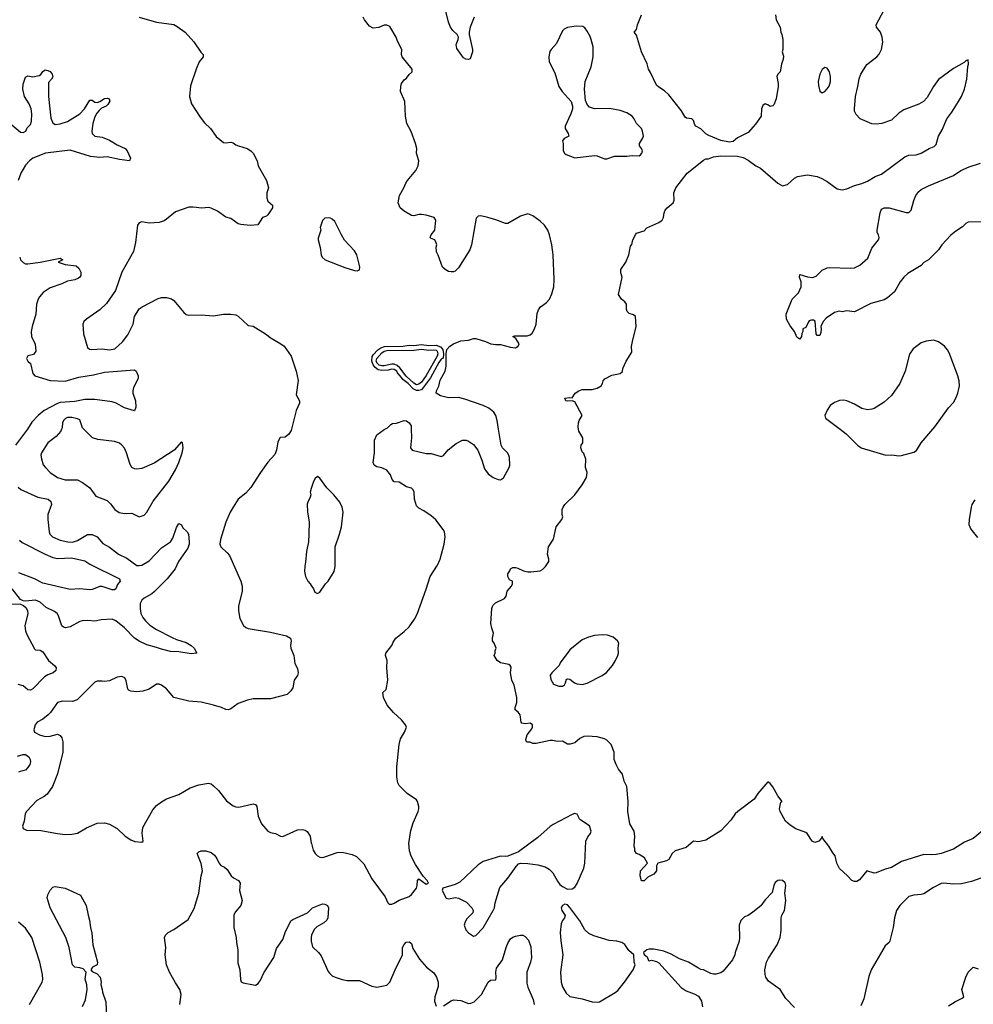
# Model space of a CAD drawing. Header units: inches. Extents: x 2220522 to 2384314, y 721474 to 893490.
# Tile 63 of 256: x 2267643 to 2275351, y 785350 to 793310. Entities that reach past the tile are written whole.
import ezdxf

# ---------------------------------------------------------------- set-up
doc = ezdxf.new("R2010")
doc.units = ezdxf.units.IN
doc.header["$MEASUREMENT"] = 0
for name, color, linetype in [('C2768', 7, 'Continuous'), ('C2769', 7, 'Continuous'), ('C2778', 7, 'Continuous'), ('C2779', 7, 'Continuous')]:
    doc.layers.add(name, color=color, linetype=linetype)

msp = doc.modelspace()

# ---------------------------------------------------------------- linework, layer by layer
at = {"layer": 'C2768', "color": 5}
for points, elevation in [([(2267705.3, 790000), (2267698.9, 789990), (2267610, 789869.5)], 240), ([(2269839.9, 790000), (2269837.3, 789990), (2269819.9, 789960.1), (2269790, 789934), (2269747.5, 789932.5), (2269730, 789898), (2269719.5, 789830), (2269706, 789794), (2269650, 789732.3), (2269589.2, 789650.8), (2269511.2, 789528.8), (2269470, 789481.6), (2269410, 789433.3), (2269368.9, 789370), (2269345.7, 789330), (2269310, 789249), (2269267.5, 789107.5), (2269262, 789070), (2269268.5, 789048.5), (2269320.7, 789000.7), (2269338.3, 788978.3), (2269430.4, 788770), (2269440.4, 788730), (2269440.4, 788690), (2269410.6, 788570), (2269410.6, 788530), (2269423.8, 788470), (2269451.9, 788411.9), (2269470, 788395.5), (2269490, 788387.2), (2269670, 788359.1), (2269801, 788330), (2269832.6, 788310), (2269838, 788290), (2269832.9, 788250), (2269835.2, 788230), (2269857.8, 788170), (2269866.4, 788106.4), (2269890, 788064.7), (2269894, 788030), (2269890, 788009.4), (2269860.4, 787970), (2269850.4, 787910), (2269835.8, 787884.2), (2269805.2, 787854.8), (2269670, 787820.7), (2269530, 787818.7), (2269484.7, 787810), (2269410, 787782), (2269350, 787739.5), (2269330, 787731.8), (2269310, 787733.6), (2269273.2, 787750), (2269210, 787769), (2269110, 787792.3), (2269010, 787799.7), (2268890, 787829.5), (2268830, 787899.6), (2268790, 787929.6), (2268770, 787937.6), (2268750, 787937.6), (2268690, 787898.4), (2268639.2, 787880.8), (2268590, 787877.6), (2268541.6, 787881.6), (2268527.2, 787887.2), (2268517.5, 787897.5), (2268504.5, 787964.5), (2268493.2, 787990), (2268470, 788001.2), (2268430, 787994.5), (2268370, 787965.2), (2268330, 787959), (2268310, 787964), (2268270, 787964), (2268250, 787954), (2268107.8, 787812.2), (2268070, 787798.7), (2267990, 787800.5), (2267950, 787789.5), (2267893.1, 787710), (2267873.1, 787690), (2267830, 787656.4), (2267785.5, 787630), (2267767.7, 787610), (2267758, 787570), (2267764, 787550), (2267802, 787530), (2267850, 787515.8), (2267890, 787518.2), (2267950, 787533.1), (2267970, 787523.1), (2267983.4, 787503.4), (2267991.2, 787471.2), (2267992.7, 787390), (2267950, 787214), (2267907.7, 787112.3), (2267866, 787050), (2267842, 787030), (2267782, 786998), (2267698.8, 786910), (2267687.3, 786890), (2267678.8, 786830), (2267666, 786790), (2267671.1, 786771.1), (2267696.9, 786756.9), (2267815.2, 786755.2), (2267950, 786730.6), (2268010, 786724), (2268064.5, 786724.5), (2268110, 786733.4), (2268184.2, 786775.8), (2268270, 786813.4), (2268330, 786816.3), (2268370, 786805.5), (2268430, 786770.5), (2268494.8, 786710), (2268540.9, 786680.9), (2268573.6, 786666.4), (2268630, 786661), (2268642, 786670), (2268633, 786733), (2268639.5, 786780.5), (2268718.4, 786921.6), (2268750, 786957.1), (2268790, 786988.2), (2268830, 787010.4), (2268930, 787046.4), (2269020.7, 787099.3), (2269090, 787123.7), (2269170, 787138.7), (2269190, 787134), (2269210, 787117.1), (2269250, 787078), (2269314.4, 786994.4), (2269370, 786954.9), (2269390, 786946.4), (2269415.3, 786944.7), (2269530, 786970.6), (2269550, 786964.7), (2269558.8, 786950), (2269570.4, 786870), (2269597.1, 786810), (2269650, 786750.5), (2269670, 786738), (2269710, 786730.7), (2269750, 786710.5), (2269770, 786708.2), (2269890, 786762), (2269930, 786764), (2269950, 786758.8), (2269967.9, 786747.9), (2269990.4, 786710), (2270000, 786653)], 260), ([(2267982.2, 790000), (2267976.8, 789983.2), (2267938.8, 789941.2), (2267871.8, 789890), (2267819, 789810), (2267815.2, 789790), (2267819.6, 789759.6), (2267832.8, 789712.8), (2267850.7, 789690), (2267890.3, 789650.3), (2267949.2, 789609.2), (2268011.2, 789591.2), (2268109.2, 789589.2), (2268150.5, 789570), (2268210, 789525.5), (2268259.5, 789459.5), (2268350, 789422), (2268377.5, 789397.5), (2268412.7, 789350), (2268446.1, 789326.1), (2268490, 789317.1), (2268550, 789320.7), (2268610, 789291.3), (2268650, 789304.7), (2268671.7, 789328.3), (2268723, 789417), (2268850, 789580.5), (2268903.6, 789670), (2268930, 789731), (2268956.3, 789810), (2268965.2, 789850), (2268958, 789890), (2268950, 789898), (2268890.8, 789830), (2268730, 789725.6), (2268630, 789683), (2268590, 789675.6), (2268570, 789678.4), (2268549.7, 789689.7), (2268535.1, 789715.1), (2268506.9, 789810), (2268490, 789846.6), (2268470, 789871.8), (2268450, 789887.3), (2268410, 789901.6), (2268275.8, 789915.8), (2268232.7, 789930), (2268161.2, 790000)], 260), ([(2267630, 789530.4), (2267652.3, 789512.3), (2267790, 789451.6), (2267873.4, 789433.4), (2267895.6, 789415.6), (2267899.1, 789390), (2267870.3, 789310), (2267870.3, 789270), (2267881.3, 789170), (2267887.9, 789150), (2267907.2, 789130), (2267970, 789103.8), (2268031, 789090), (2268070, 789087.3), (2268110, 789100.2), (2268190, 789147.3), (2268230, 789148), (2268268.5, 789128.5), (2268315.5, 789075.5), (2268370, 789045.8), (2268442.3, 788990), (2268510, 788956.5), (2268590, 788898.8), (2268610, 788896.5), (2268630, 788901.8), (2268690, 788936.8), (2268790, 789040.1), (2268862, 789090), (2268882.2, 789117.8), (2268910, 789206), (2268930, 789238), (2268950, 789226.8), (2268962.6, 789202.6), (2268997.1, 789170), (2269008.2, 789150), (2269013.4, 789090), (2269011.8, 789070), (2269001, 789039), (2268927.4, 788930), (2268900.2, 788870), (2268834.2, 788790), (2268730, 788684.6), (2268710, 788668.2), (2268650, 788634.5), (2268630, 788617.2), (2268617.4, 788590), (2268615.8, 788550), (2268623.2, 788510), (2268638.5, 788478.5), (2268659, 788450), (2268696.3, 788416.3), (2268750, 788381.7), (2268875.9, 788315.9), (2268910, 788300.2), (2268990, 788274), (2269030, 788252), (2269053.7, 788230), (2269076, 788190), (2269030, 788182.9), (2268930, 788201), (2268863.3, 788203.3), (2268790, 788220.4), (2268750, 788236), (2268670, 788257.6), (2268610, 788285.3), (2268571.1, 788310), (2268490, 788392.9), (2268420.5, 788450), (2268390, 788463.1), (2268300.7, 788459.3), (2268250, 788448.4), (2268192.9, 788452.9), (2268149.3, 788450.7), (2268130, 788444.7), (2268050, 788401.3), (2268014.2, 788394.2), (2267998, 788398), (2267985.1, 788410), (2267958, 788490), (2267945.1, 788510), (2267925.3, 788525.3), (2267857.1, 788557.1), (2267810, 788602.7), (2267770, 788616.4), (2267690, 788609), (2267670, 788612.7), (2267650, 788624), (2267582.9, 788710)], 240), ([(2270000, 789519.5), (2269991.3, 789490), (2269996, 789470), (2269991, 789450), (2269971, 789410), (2269967.5, 789392.5), (2269970.7, 789330), (2269982, 789250), (2269980.5, 789150), (2269976.3, 789090), (2269960.7, 789010), (2269954.4, 788925.6), (2269947.1, 788892.9), (2269946, 788850), (2269952, 788808), (2269971.3, 788770), (2269991.3, 788750), (2270000, 788737)], 280), ([(2267641.8, 789101.8), (2267662.5, 789082.5), (2267849.1, 788989.1), (2267910, 788963.2), (2267950, 788955.1), (2268060.8, 788960.8), (2268170, 788934.4), (2268210, 788909), (2268450, 788790.4), (2268456.3, 788770), (2268435.1, 788744.9), (2268419.3, 788710), (2268410, 788702.4), (2268390, 788701.7), (2268310, 788728.7), (2268290, 788728.9), (2268230, 788704.1), (2268210, 788700.2), (2268130, 788708.6), (2268050, 788703.5), (2267830, 788755.3), (2267763.1, 788790), (2267637.6, 788837.6)], 220), ([(2267570, 788587.9), (2267650, 788584), (2267673.7, 788573.7), (2267694.7, 788554.7), (2267706.7, 788530), (2267710.3, 788510), (2267686, 788410), (2267691.3, 788370), (2267701.3, 788341.3), (2267763.4, 788223.4), (2267770, 788216.5), (2267810, 788214.3), (2267830, 788199.5), (2267876.5, 788130), (2267927.1, 788087.1), (2267937.1, 788070), (2267934.9, 788050), (2267914, 788030), (2267870, 788013.3), (2267843, 787997), (2267750, 787900.5), (2267730, 787891.1), (2267710, 787892.6), (2267670, 787924.7), (2267630, 787934.7)], 240), ([(2267624.2, 787355.8), (2267670, 787369.2), (2267690, 787368.9), (2267718.4, 787350), (2267728.7, 787330), (2267731.3, 787310), (2267725.2, 787290), (2267710, 787264), (2267690, 787243.5), (2267646.9, 787233.1), (2267634.2, 787225.8)], 240), ([(2268938.1, 785350), (2268949, 785430), (2268937.4, 785470), (2268902.8, 785522.8), (2268855.1, 785610), (2268831.1, 785670), (2268818, 785750), (2268823.5, 785810), (2268814.5, 785890), (2268822, 785910), (2268842.7, 785930), (2268890, 785954.9), (2269003.7, 786036.3), (2269054, 786126), (2269091, 786249), (2269109.7, 786390), (2269119.6, 786430), (2269109.6, 786489.6), (2269078, 786570), (2269090, 786582), (2269108.9, 786591.1), (2269148.9, 786591.1), (2269190, 786577.3), (2269216.7, 786556.7), (2269237.3, 786530), (2269253.7, 786493.7), (2269270, 786471.3), (2269299.1, 786459.1), (2269321.4, 786441.4), (2269353.4, 786390), (2269371.9, 786371.9), (2269411, 786350), (2269426, 786330), (2269419.5, 786270), (2269442.4, 786190), (2269430.4, 786150), (2269385.4, 786094.6), (2269374.4, 786070), (2269373.4, 785970), (2269391.7, 785890), (2269394.3, 785850), (2269406.5, 785790), (2269406.5, 785686.5), (2269423, 785630), (2269427, 785550), (2269432.8, 785532.8), (2269450, 785523), (2269533.6, 785506.4), (2269550, 785506), (2269570, 785518.8), (2269590, 785546), (2269616.6, 785603.4), (2269697.6, 785730), (2269718.1, 785801.9), (2269770, 785875.3), (2269789.9, 785930.1), (2269835.6, 786024.4), (2269850, 786034.9), (2269969.3, 786090), (2270000, 786120.7)], 240), ([(2268150, 785332), (2268174.5, 785385.5), (2268189.6, 785470), (2268187.2, 785507.2), (2268172.9, 785552.9), (2268179.3, 785610), (2268156.2, 785636.2), (2268130, 785646), (2268090, 785651.3), (2268071.3, 785670), (2268042.3, 785810), (2268015.4, 785890), (2267888.7, 786130), (2267865.6, 786210), (2267870, 786236.3), (2267890, 786272.4), (2267910, 786296.4), (2267930, 786303.7), (2268010, 786290.3), (2268133.7, 786233.7), (2268181.1, 786150), (2268196.5, 786070), (2268208.8, 786030), (2268214.3, 785970), (2268226.4, 785926.4), (2268233.8, 785830), (2268273.1, 785690), (2268270, 785669.2), (2268231.3, 785650), (2268217.3, 785630), (2268230, 785614.8), (2268270, 785595.5), (2268293, 785570), (2268300.7, 785530), (2268298.8, 785510), (2268311, 785470), (2268311.6, 785448.4), (2268340.7, 785370), (2268344.9, 785250)], 240), ([(2267722.4, 785350), (2267824.5, 785530), (2267829.5, 785550), (2267827, 785590), (2267804.7, 785690), (2267742.6, 785890), (2267690, 785965.1), (2267634, 786014)], 260), ([(2270000, 785891.6), (2269998, 785870), (2270000, 785861)], 240)]:
    msp.add_lwpolyline(points, dxfattribs=dict(at, elevation=elevation))
at = {"layer": 'C2769', "color": 5}
for points, elevation in [([(2268610, 793330.7), (2268750, 793290.7), (2268890, 793270.6), (2268916.7, 793256.7), (2268981, 793210), (2269050, 793131), (2269107.1, 793047.1), (2269126.8, 793030), (2269126.8, 793010), (2269093.4, 792970), (2269068.8, 792911.2), (2269023.4, 792776.6), (2269016.4, 792690), (2269030.6, 792630), (2269101.1, 792521.1), (2269136.8, 792476.8), (2269184.7, 792430), (2269230, 792366), (2269290, 792318.8), (2269310, 792316), (2269350, 792321), (2269370, 792314.8), (2269390, 792298.8), (2269410.5, 792290.5), (2269481, 792270), (2269510.4, 792250.4), (2269530, 792230.8), (2269562, 792170), (2269570.7, 792130), (2269639.1, 792010), (2269654, 791950), (2269641.6, 791910), (2269639.5, 791870), (2269650, 791842.8), (2269686, 791810), (2269686.8, 791790), (2269647.7, 791732.3), (2269637.3, 791722.7), (2269606.8, 791710), (2269567.5, 791652.5), (2269507.3, 791647.3), (2269430, 791655.1), (2269410, 791660.9), (2269350, 791702), (2269310, 791712.7), (2269242.2, 791762.2), (2269190, 791787.8), (2269168.4, 791791.6), (2269114.4, 791785.6), (2269046.3, 791793.7), (2269010, 791793.7), (2268903.7, 791756.3), (2268830, 791696.9), (2268810, 791684.2), (2268770, 791669.6), (2268690, 791666.6), (2268630, 791676), (2268610, 791668.7), (2268596, 791650), (2268579.3, 791510), (2268564.1, 791435.9), (2268469.5, 791270.5), (2268418.4, 791121.6), (2268344.3, 791015.7), (2268290, 790963.6), (2268183, 790890), (2268163, 790870), (2268153, 790850), (2268160.3, 790770), (2268190, 790660.7), (2268206.4, 790646.4), (2268223.4, 790643.4), (2268310, 790649.2), (2268370, 790641.8), (2268411.4, 790648.6), (2268475.1, 790704.9), (2268517.5, 790762.5), (2268560.5, 790850), (2268570, 790911), (2268610, 790973), (2268634, 790990), (2268763.3, 791056.7), (2268790, 791065.5), (2268830, 791065.5), (2268870, 791053.4), (2268890, 791040.7), (2268970, 790942), (2268990, 790928), (2269010, 790921.6), (2269110, 790924.9), (2269210, 790914.9), (2269290, 790928.4), (2269350, 790930.4), (2269390, 790923.8), (2269410, 790914.4), (2269490, 790838.8), (2269530, 790834), (2269630.8, 790770), (2269674.7, 790734.7), (2269754.8, 790690), (2269780.7, 790670), (2269838, 790590), (2269879.1, 790470), (2269893.7, 790393.7), (2269876.9, 790276.9), (2269904.7, 790230), (2269906, 790210), (2269878.8, 790150), (2269839.9, 790000)], 260), ([(2267544.6, 792490), (2267650, 792401.6), (2267670, 792397.2), (2267691.7, 792410), (2267704.5, 792435.5), (2267730, 792462), (2267738.9, 792490), (2267742.3, 792550), (2267735, 792590), (2267721, 792630), (2267683.4, 792690), (2267669.1, 792750), (2267671.1, 792790), (2267690, 792846), (2267710, 792856), (2267750, 792848), (2267801.2, 792858.8), (2267813.2, 792866.8), (2267829.6, 792890.4), (2267850, 792904), (2267870, 792900.7), (2267890, 792890.6), (2267905.5, 792870), (2267910, 792848.7), (2267900.7, 792830), (2267877.3, 792802.7), (2267876.5, 792690), (2267894.3, 792514.3), (2267910, 792475.5), (2267930, 792462), (2267970, 792468), (2268030, 792488.3), (2268129.7, 792550), (2268168, 792590), (2268210, 792661), (2268230, 792658.8), (2268250, 792644.9), (2268270, 792640.5), (2268291.5, 792648.5), (2268330, 792674.4), (2268350, 792676.4), (2268366, 792670), (2268370.9, 792650.9), (2268356.5, 792623.5), (2268341, 792610), (2268305.5, 792594.5), (2268284.4, 792575.6), (2268265.7, 792554.3), (2268250, 792524), (2268233.4, 792470), (2268226.4, 792410), (2268228.4, 792390), (2268250, 792368.5), (2268310, 792360.4), (2268370, 792336.5), (2268430, 792298.3), (2268495.5, 792270), (2268512.2, 792250), (2268539.1, 792190), (2268531, 792170), (2268450, 792178.9), (2268350, 792202.2), (2268290, 792195.4), (2268215.6, 792204.4), (2268050, 792254.8), (2267850.8, 792230), (2267750, 792189.7), (2267721.5, 792170), (2267690, 792135.4), (2267651.2, 792070), (2267630.2, 792010)], 240), ([(2267643.2, 791390), (2267650.2, 791370), (2267670, 791346.3), (2267690, 791337.8), (2267710, 791337.3), (2267810, 791349.2), (2267970, 791382), (2267991.3, 791370), (2267954, 791350), (2268010.6, 791330.6), (2268100, 791320), (2268121.8, 791301.8), (2268137.4, 791270), (2268137.2, 791242.8), (2268130.5, 791230), (2268118.9, 791221.1), (2268090, 791208), (2268030, 791197.7), (2267985.1, 791174.9), (2267890, 791143.1), (2267833.8, 791106.2), (2267803.1, 791070), (2267793.7, 791050), (2267780.4, 791010), (2267773.8, 790930), (2267742.7, 790830), (2267736.5, 790790), (2267739, 790750), (2267768.4, 790688.4), (2267773.1, 790630), (2267755.5, 790604.5), (2267710, 790592.8), (2267699.5, 790570), (2267710, 790550.6), (2267730.3, 790530.3), (2267750.4, 790450), (2267764.4, 790430), (2267890, 790394.2), (2268010, 790387.7), (2268120.9, 790419.1), (2268241.1, 790438.9), (2268330, 790460.2), (2268570, 790480.7), (2268586, 790470), (2268600.7, 790430), (2268600.5, 790410), (2268562.3, 790337.7), (2268556.4, 790310), (2268557.6, 790290), (2268578.7, 790230), (2268581.6, 790178.4), (2268570, 790149.2), (2268490, 790171.6), (2268423.7, 790210), (2268390, 790221.7), (2268250, 790238.5), (2268170, 790238.5), (2268090, 790222.5), (2267970, 790214.4), (2267950, 790208), (2267840.3, 790150), (2267791.3, 790110), (2267742.2, 790057.8), (2267705.3, 790000)], 240), ([(2268161.2, 790000), (2268150.9, 790010), (2268130, 790074.4), (2268110, 790084.7), (2268065.3, 790094.7), (2268030, 790094.3), (2268013.4, 790086.6), (2267997.4, 790070), (2267989.3, 790050.7), (2267985.4, 790010), (2267982.2, 790000)], 260)]:
    msp.add_lwpolyline(points, dxfattribs=dict(at, elevation=elevation))
at = {"layer": 'C2778', "color": 5}
for points, elevation in [([(2270000, 786653), (2270000.5, 786650), (2270016.1, 786596.1), (2270030.7, 786570), (2270050.8, 786550), (2270070, 786539.3), (2270090, 786537.6), (2270110, 786542.6), (2270210, 786577.8), (2270250, 786580.7), (2270330, 786562.4), (2270366.1, 786546.1), (2270425.4, 786485.4), (2270490, 786364.9), (2270598, 786218), (2270618, 786170), (2270630, 786160.4), (2270650, 786159.5), (2270670, 786168.8), (2270710, 786192), (2270790, 786223), (2270810, 786237.3), (2270849.3, 786290), (2270856, 786310), (2270859, 786350), (2270870, 786364.7), (2270930, 786322.8), (2270948, 786330), (2270937.2, 786350), (2270905.1, 786385.1), (2270841.7, 786481.7), (2270807.4, 786547.4), (2270793.5, 786590), (2270788.3, 786650), (2270804.8, 786755.2), (2270822.7, 786817.3), (2270862.7, 786910), (2270869.2, 786930), (2270869.2, 786950), (2270859.3, 786990), (2270850, 787004), (2270774.2, 787054.2), (2270710, 787119), (2270700.1, 787140.1), (2270692.3, 787190), (2270692.7, 787270), (2270709.5, 787450.5), (2270722.5, 787497.5), (2270754, 787550), (2270768.7, 787590), (2270762, 787610), (2270729.2, 787650), (2270665.2, 787710), (2270613.2, 787770), (2270582.9, 787830), (2270579, 787870), (2270605.2, 787894.8), (2270618.7, 787970), (2270611.5, 788071.5), (2270613.6, 788130), (2270599.6, 788170), (2270602, 788190), (2270652.3, 788250), (2270662.5, 788277.5), (2270682.7, 788310), (2270750, 788363), (2270790, 788402), (2270835.2, 788464.8), (2270856.6, 788503.4), (2270930, 788706), (2270961.3, 788810), (2271020, 788900), (2271041.7, 788950), (2271074.7, 789070), (2271082.4, 789130), (2271076.3, 789170), (2271066, 789190), (2271007.1, 789267.1), (2270970, 789299.5), (2270910, 789340.9), (2270870, 789361.2), (2270850, 789379), (2270834.8, 789434.7), (2270831.9, 789490), (2270824.7, 789510), (2270810, 789522.6), (2270770, 789532.8), (2270710, 789571.5), (2270670, 789575.3), (2270652.9, 789592.9), (2270639.3, 789630), (2270609.7, 789669.7), (2270570, 789687.6), (2270530, 789696), (2270509, 789710), (2270501.2, 789730), (2270511.5, 789808.5), (2270511.6, 789910), (2270530, 789953.4), (2270590, 789997.3), (2270595.3, 790000)], 260), ([(2270808.4, 790000), (2270810.7, 789930), (2270801.6, 789850), (2270814.8, 789830), (2270930, 789804.4), (2270970, 789803.8), (2271050, 789779.5), (2271070, 789788.4), (2271106.6, 789833.4), (2271170, 789883.6), (2271221.2, 789910), (2271251, 789910), (2271270, 789903.7), (2271310, 789876), (2271346.9, 789830), (2271379.6, 789750), (2271400.6, 789680.6), (2271430, 789639.5), (2271470, 789610.4), (2271510, 789593), (2271530, 789590.7), (2271554.5, 789605.5), (2271600.5, 789690), (2271606, 789710), (2271602.9, 789770), (2271597.6, 789790), (2271585.1, 789810), (2271546.6, 789850), (2271534.5, 789870), (2271514.4, 790000)], 260), ([(2275426, 786754), (2275350.6, 786690), (2275278.9, 786661.1), (2275190, 786605.6), (2275091.3, 786570), (2275050, 786560.5), (2275010, 786558), (2274950, 786562), (2274770, 786504.5), (2274690, 786457.2), (2274638, 786442), (2274567.1, 786412.9), (2274549.2, 786409.2), (2274490, 786428), (2274430, 786355.3), (2274410, 786344), (2274390, 786344), (2274368, 786350), (2274335.3, 786390), (2274269.5, 786449.5), (2274249, 786490), (2274235.1, 786550), (2274215.3, 786575.3), (2274184.5, 786630), (2274135.3, 786690), (2274130, 786706), (2274122, 786690), (2274102, 786670), (2274070, 786659), (2274049, 786670), (2274008.7, 786730), (2273998.6, 786738.6), (2273915.3, 786770), (2273870, 786797.2), (2273833.2, 786830), (2273790, 786909), (2273785.1, 786930), (2273796.4, 786983.6), (2273806, 786990), (2273770, 787035.3), (2273730, 787109.2), (2273710, 787135.3), (2273690, 787148), (2273610, 787054), (2273581, 787010), (2273446.8, 786910), (2273426.8, 786890), (2273390, 786839), (2273310, 786754), (2273190, 786678), (2273130, 786662.7), (2273090, 786668.7), (2273030, 786619.3), (2272942, 786590), (2272918, 786570), (2272890, 786522), (2272870.6, 786509.4), (2272802, 786490), (2272791.3, 786470), (2272791.3, 786430), (2272770, 786402), (2272720.7, 786379.3), (2272690, 786348.7), (2272670, 786348), (2272659, 786390), (2272662, 786430), (2272717.2, 786490), (2272693.3, 786533.3), (2272650, 786561.2), (2272629.4, 786569.4), (2272615.3, 786590), (2272615.3, 786610), (2272609.2, 786629.2), (2272615.1, 786710), (2272609.5, 786749.5), (2272576, 786810), (2272558, 786910), (2272562.4, 786990), (2272551.3, 787111.3), (2272530, 787155.3), (2272515.1, 787210), (2272482.7, 787250), (2272463.7, 787290), (2272449.4, 787330), (2272449.4, 787390), (2272425.2, 787450), (2272390, 787485.2), (2272370, 787497), (2272310, 787512), (2272230, 787519.3), (2272203.4, 787516.6), (2272170, 787499), (2272130, 787464), (2272093.6, 787453.6), (2272070, 787454), (2272030, 787478), (2271990, 787475.3), (2271950, 787484), (2271930, 787484), (2271818, 787458), (2271790, 787458), (2271770, 787468.7), (2271746, 787470), (2271738, 787478), (2271735.3, 787490), (2271744, 787530), (2271783.1, 787576.9), (2271788.7, 787590), (2271788.7, 787610), (2271770, 787624), (2271730, 787619), (2271702.7, 787622.7), (2271695.3, 787630), (2271689, 787690), (2271672, 787712), (2271649, 787730), (2271649, 787750), (2271661.2, 787790), (2271661.2, 787830), (2271639, 787930), (2271621.2, 787970), (2271609.3, 788029.3), (2271614.6, 788074.6), (2271608, 788090), (2271597.2, 788097.2), (2271529, 788110), (2271502, 788130), (2271478, 788170), (2271486, 788190), (2271486, 788210), (2271495.3, 788230), (2271478, 788270), (2271464, 788290), (2271464, 788310), (2271473.2, 788350), (2271459.3, 788390), (2271452.3, 788430), (2271458.4, 788550), (2271466.9, 788573.1), (2271490, 788596.3), (2271562, 788630), (2271575.3, 788650), (2271584, 788690), (2271618, 788730), (2271626, 788750), (2271626, 788770), (2271603.1, 788783.1), (2271589, 788810), (2271589, 788830), (2271605.2, 788854.8), (2271609.2, 788870), (2271630, 788881), (2271650, 788881), (2271670, 788877.3), (2271714.6, 788854.6), (2271750, 788846.4), (2271773.4, 788846.6), (2271850, 788854), (2271870, 788866.8), (2271892.7, 788890), (2271919, 788930), (2271919, 788950), (2271909.2, 788990), (2271917.2, 789050), (2271959, 789110), (2271979, 789210), (2272024, 789270), (2272034, 789290), (2272029, 789310), (2272029.2, 789349.2), (2272037.2, 789370), (2272049.5, 789390.5), (2272129, 789470), (2272189, 789550), (2272224, 789610), (2272228.9, 789648.9), (2272215.3, 789690), (2272218, 789758), (2272203.1, 789803.1), (2272190, 789818), (2272179, 789850), (2272182, 789870), (2272194, 789890), (2272194, 789930), (2272163.2, 789983.2), (2272160.7, 790000)], 240), ([(2274273.7, 790000), (2274322.6, 789962.6), (2274415.5, 789870), (2274444, 789850), (2274644.7, 789790), (2274691.9, 789791.9), (2274750, 789784.9), (2274770, 789788.4), (2274870, 789813), (2274892.2, 789827.8), (2274931, 789889), (2275024.1, 790000)], 240), ([(2270000, 788737), (2270018, 788710), (2270030, 788682), (2270050, 788672), (2270070, 788682), (2270115.3, 788750), (2270135.3, 788770), (2270184, 788850), (2270192, 788890), (2270192.8, 789050), (2270228, 789150), (2270243, 789210), (2270258, 789330), (2270249.2, 789370), (2270230, 789408.7), (2270181.2, 789470), (2270124.7, 789524.7), (2270070, 789604), (2270050, 789617.2), (2270030, 789599), (2270014.8, 789570), (2270000, 789519.5)], 280), ([(2275363, 789430), (2275340.5, 789390), (2275334.9, 789370), (2275316.3, 789270), (2275315.5, 789230), (2275330, 789191), (2275384.4, 789124.4)], 240), ([(2275450, 786384.5), (2275336.9, 786343.1), (2275254.8, 786325.2), (2275190, 786320.4), (2275110, 786329.7), (2275090, 786326.3), (2275030, 786295.6), (2274950, 786243.5), (2274930, 786237.4), (2274870, 786233.3), (2274830, 786222.9), (2274757.1, 786150), (2274730, 786109), (2274713, 786050), (2274702, 785970), (2274676.7, 785863.3), (2274670.4, 785849.6), (2274638, 785822), (2274526, 785630), (2274505.8, 785574.2), (2274466.6, 785393.4), (2274443.1, 785336.9)], 260), ([(2273904.8, 785324.8), (2273836.6, 785396.6), (2273789.4, 785470), (2273696.2, 785536.2), (2273673.6, 785570), (2273667.8, 785590), (2273666, 785630), (2273679.7, 785690), (2273695.9, 785724.1), (2273766.6, 785830), (2273789.3, 785890), (2273797, 785950), (2273798, 786050), (2273802.7, 786070), (2273825.2, 786110), (2273836, 786190), (2273829, 786250), (2273837, 786310), (2273830, 786333.2), (2273810, 786351.8), (2273785.8, 786354.2), (2273772, 786350), (2273750, 786334), (2273738, 786310), (2273725.4, 786254.6), (2273670, 786195.3), (2273633.2, 786146.8), (2273570, 786094), (2273530.7, 786069.3), (2273502, 786058), (2273471.1, 786028.9), (2273458.8, 785990), (2273462, 785890), (2273458, 785862), (2273426, 785770), (2273424.7, 785750), (2273404.7, 785710), (2273330, 785619), (2273310, 785604), (2273270, 785592.7), (2273250, 785592.7), (2273230, 785599.3), (2273170, 785629.2), (2273150, 785632.7), (2273130, 785642.7), (2273050, 785691.8), (2272976.9, 785716.9), (2272910, 785756), (2272850, 785781.2), (2272770, 785796), (2272730, 785797.2), (2272712, 785790), (2272684.7, 785770), (2272690, 785754), (2272715.3, 785735.3), (2272725.4, 785705.4), (2272730, 785702), (2272750, 785706), (2272790, 785696), (2272810, 785686), (2272990, 785487.3), (2273030, 785459.1), (2273095.2, 785435.2), (2273130, 785414.8), (2273154.6, 785374.6), (2273163, 785330)], 260), ([(2270000, 786120.7), (2270010, 786130.7), (2270090, 786162.8), (2270110, 786161), (2270132, 786150), (2270138, 786130), (2270134.8, 786050), (2270124.7, 786030), (2270101, 786010), (2270044, 785976), (2270024, 785956), (2270001.7, 785910), (2270000, 785891.6)], 240), ([(2271070, 785338), (2271130, 785379.1), (2271150, 785387.7), (2271210, 785380.5), (2271270, 785358), (2271290, 785358.4), (2271317, 785370), (2271374.7, 785430), (2271430, 785530.4), (2271450, 785546), (2271491, 785549), (2271494.2, 785565.8), (2271490.8, 785610), (2271497.1, 785642.9), (2271544.7, 785710), (2271574.3, 785810), (2271591.5, 785850), (2271610, 785878.4), (2271630, 785893.7), (2271650, 785900.4), (2271690, 785910.4), (2271710, 785910.5), (2271730, 785898.8), (2271756.3, 785870), (2271775.6, 785815.6), (2271781.3, 785730), (2271772.4, 785690), (2271742.7, 785610), (2271742.4, 785522.4), (2271749.1, 785490), (2271792.2, 785390), (2271800.7, 785350)], 240), ([(2270000, 785861), (2270010, 785816), (2270059.1, 785770), (2270080.9, 785740.9), (2270136.7, 785616.7), (2270150, 785598.8), (2270170, 785581), (2270192, 785570), (2270250, 785550.6), (2270290, 785543.8), (2270390, 785543.8), (2270490, 785497.1), (2270528.6, 785488.6), (2270610, 785506), (2270634, 785530), (2270677.4, 785630), (2270738, 785750), (2270738.4, 785810), (2270750, 785834.8), (2270766.7, 785853.3), (2270790, 785856.4), (2270810, 785842.8), (2270821.7, 785801.7), (2270874.3, 785714.3), (2270931.1, 785651.1), (2270990, 785603.8), (2271013.1, 785570), (2271025.5, 785530), (2271025.7, 785494.3), (2270998.7, 785410), (2270996.4, 785376.4), (2271010, 785336)], 240), ([(2275150, 785337), (2275207.5, 785372.5), (2275261.5, 785398.6), (2275275.1, 785410), (2275258.4, 785470), (2275290, 785571), (2275310, 785610.8), (2275350, 785650.6), (2275390, 785637.3)], 260)]:
    msp.add_lwpolyline(points, dxfattribs=dict(at, elevation=elevation))
for points, elevation in [([(2272350, 788336.2), (2272290, 788331.6), (2272242, 788318), (2272190, 788296.2), (2272090, 788217.2), (2272011, 788110), (2272004.7, 788090), (2271944.7, 788030), (2271931, 788010), (2271935.3, 787975.3), (2271958, 787938), (2272002, 787922), (2272030, 787922.8), (2272045.6, 787934.4), (2272055.3, 787950), (2272062, 787978), (2272070, 787982), (2272090, 787978), (2272128, 787948), (2272150, 787940.7), (2272190, 787936.3), (2272230, 787945.5), (2272350, 788008.8), (2272386.5, 788033.5), (2272434, 788090), (2272459.5, 788130), (2272478, 788170), (2272483.7, 788190), (2272479.3, 788230), (2272485.2, 788270), (2272474, 788290), (2272439.1, 788319.1), (2272393.8, 788333.8)], 240), ([(2272130, 786892), (2272110, 786885.2), (2271956.1, 786803.9), (2271930, 786786.6), (2271830, 786699.6), (2271675.9, 786584.1), (2271590, 786549), (2271570, 786544), (2271528.4, 786548.4), (2271390, 786503.6), (2271350, 786477.6), (2271201.3, 786338.7), (2271162, 786318), (2271064.7, 786290), (2271058.8, 786270), (2271090, 786207.3), (2271110, 786202), (2271167, 786213), (2271190, 786208), (2271255.6, 786175.6), (2271298.8, 786130), (2271307.3, 786110), (2271304.9, 786090), (2271258.3, 786041.7), (2271242.7, 786017.2), (2271236.9, 785990), (2271250, 785952.2), (2271270, 785928.3), (2271310, 785901.7), (2271330, 785906), (2271390, 785968), (2271471.5, 786110), (2271480.5, 786130), (2271487.6, 786170), (2271525.4, 786294.6), (2271590, 786370.8), (2271655.6, 786464.4), (2271675.1, 786484.9), (2271690, 786490.7), (2271750, 786488), (2271830, 786477.1), (2271890, 786460.7), (2271922.5, 786442.5), (2271952.8, 786412.8), (2271990, 786344.7), (2272010, 786318), (2272030, 786302), (2272070, 786282), (2272110, 786284.7), (2272130, 786298), (2272150, 786326), (2272203.6, 786450), (2272211.6, 786490), (2272220.5, 786670), (2272235.9, 786704.1), (2272256.3, 786730), (2272261.6, 786750), (2272250, 786792), (2272178.9, 786838.9), (2272168.7, 786850), (2272150, 786888)], 260), ([(2272050, 786159), (2272031, 786149), (2272021, 786130), (2272026, 786110), (2272051, 786069), (2272046, 786050), (2272030, 786029), (2272019, 786001), (2272012.4, 785930), (2272016.4, 785863.6), (2272032, 785750), (2272014.4, 785610), (2272020.4, 785530), (2272031.9, 785491.9), (2272059.9, 785439.9), (2272090, 785413), (2272190, 785394.4), (2272270.5, 785370.5), (2272310, 785367.3), (2272330, 785370.6), (2272455.1, 785444.9), (2272476.9, 785463.1), (2272532.7, 785530), (2272602, 785630), (2272618, 785670), (2272608.7, 785690), (2272608, 785750), (2272565.6, 785785.6), (2272533.3, 785833.3), (2272509, 785850), (2272470, 785861.6), (2272406.5, 785866.5), (2272284, 785904), (2272242.7, 785922.7), (2272211.6, 785951.6), (2272170, 786024), (2272090, 786134), (2272070, 786153.2)], 260)]:
    msp.add_lwpolyline(points, close=True, dxfattribs=dict(at, elevation=elevation))
at = {"layer": 'C2779', "color": 5}
for points, elevation in [([(2271316, 793330), (2271283.8, 793250), (2271275.8, 793210), (2271277, 793190), (2271302, 793070), (2271302, 793050), (2271284.7, 792995.3), (2271270, 792988), (2271248, 792990), (2271230, 793002), (2271177.6, 793077.6), (2271171.8, 793110), (2271187.8, 793150), (2271189.7, 793170), (2271179.7, 793190), (2271143, 793223), (2271124.2, 793250), (2271108, 793290), (2271084.7, 793390)], 240), ([(2272160.7, 790000), (2272158, 790018), (2272159.3, 790050), (2272166, 790070), (2272189, 790110), (2272130, 790222), (2272110, 790229), (2272070, 790225.2), (2272058, 790230), (2272049, 790250), (2272090, 790256), (2272110, 790252), (2272134, 790290), (2272162, 790310), (2272190, 790320.5), (2272270, 790320.7), (2272310, 790331.3), (2272342, 790350), (2272354, 790370), (2272359, 790390), (2272372.9, 790407.1), (2272430, 790435.5), (2272498, 790450), (2272514.8, 790465.2), (2272519, 790490), (2272545.2, 790550), (2272590, 790622), (2272589.5, 790669.5), (2272595.1, 790710), (2272627.3, 790830), (2272622, 790910), (2272605.2, 790925.2), (2272570, 790934), (2272554, 790950), (2272549, 790970), (2272548.7, 791010), (2272535.3, 791030), (2272508, 791050), (2272482, 791090), (2272514, 791230), (2272503.1, 791263.1), (2272502, 791290), (2272542, 791350), (2272568, 791410), (2272580.4, 791479.6), (2272590, 791494), (2272599, 791530), (2272623.2, 791576.8), (2272630, 791584.7), (2272690, 791604.7), (2272712.7, 791627.3), (2272810, 791670.8), (2272836, 791690), (2272846, 791710), (2272851.8, 791750), (2272859.5, 791770), (2272876, 791790), (2272925.1, 791830), (2272931.9, 791851.9), (2272929.6, 791910), (2272946.6, 791950), (2273037.2, 792070), (2273170, 792176), (2273190, 792184.7), (2273210, 792184.7), (2273250, 792200.7), (2273310, 792210.4), (2273446.4, 792206.4), (2273490, 792196), (2273530, 792176), (2273592, 792130), (2273630, 792111.3), (2273771, 791990), (2273810, 791968), (2273850, 791978.8), (2273905.2, 792030), (2273930, 792042), (2274010, 792054.9), (2274090, 792041.6), (2274126.7, 792026.7), (2274170, 792002), (2274250, 791944), (2274290, 791934), (2274330, 791944), (2274390, 791970.7), (2274450, 791984.9), (2274495.6, 792004.4), (2274557.5, 792042.5), (2274610, 792060.7), (2274798, 792202), (2274830, 792214.9), (2274890, 792218.4), (2274930, 792230.4), (2274994, 792270), (2275033.6, 792286.4), (2275050, 792300.7), (2275071.1, 792368.9), (2275100.1, 792419.9), (2275137.6, 792510), (2275178, 792562), (2275230.7, 792649.3), (2275254.5, 792690), (2275279.7, 792750), (2275299.1, 792830), (2275306.8, 792933.2), (2275312.1, 792952.1), (2275310, 792986), (2275290, 792979), (2275276.7, 792963.3), (2275190, 792916.3), (2275070, 792826), (2275030, 792771.5), (2274978.5, 792681.5), (2274948.7, 792650), (2274910, 792626.6), (2274790, 792581.8), (2274750, 792555), (2274690, 792497.4), (2274610.6, 792470), (2274565.2, 792465.2), (2274529.8, 792469.8), (2274437.2, 792510), (2274403.3, 792543.3), (2274392, 792570), (2274389.7, 792589.6), (2274397.7, 792690), (2274418.5, 792770), (2274428.8, 792831.2), (2274441.1, 792870), (2274491.5, 792948.5), (2274570.4, 793009.6), (2274590, 793032), (2274609.8, 793070), (2274618.7, 793130), (2274615.6, 793170), (2274601.1, 793210), (2274569.7, 793250), (2274565.1, 793270), (2274631.1, 793390)], 240), ([(2271514.4, 790000), (2271503.6, 790070), (2271491, 790111), (2271476.2, 790136.2), (2271435.1, 790170), (2271390, 790191.2), (2271242, 790242), (2271190, 790256.9), (2271110, 790252.8), (2271045.2, 790270), (2271009.2, 790290), (2271012, 790310), (2271032.1, 790347.9), (2271043.1, 790396.9), (2271081.1, 790470), (2271089.7, 790510), (2271091.1, 790610), (2271097, 790643), (2271120.5, 790670), (2271150, 790690.3), (2271210, 790714), (2271270, 790720.3), (2271310, 790734), (2271330, 790733.7), (2271409, 790709), (2271451.3, 790690), (2271490, 790683.7), (2271530, 790685.3), (2271610, 790661.6), (2271650, 790658), (2271673.2, 790670), (2271680.7, 790690), (2271652.1, 790732.1), (2271629.6, 790750.4), (2271645.7, 790754.3), (2271744.1, 790755.9), (2271770, 790763.1), (2271784.9, 790775.1), (2271804.5, 790810), (2271818, 790850), (2271825.6, 790934.4), (2271835.5, 790964.5), (2271854, 790990), (2271899.1, 791020.9), (2271924.5, 791050), (2271944.9, 791095.1), (2271959.8, 791150), (2271963.8, 791210), (2271954.2, 791410), (2271943.1, 791490), (2271925.1, 791570), (2271911.2, 791610), (2271884.2, 791650), (2271850, 791682.4), (2271790, 791723.7), (2271750, 791741.2), (2271690, 791721.2), (2271590, 791662.7), (2271570, 791662.7), (2271493.1, 791693.1), (2271427.9, 791712.1), (2271370, 791723.7), (2271350, 791721.2), (2271334, 791706), (2271296.4, 791490), (2271281.6, 791450), (2271190, 791305.2), (2271162, 791278), (2271150, 791272.7), (2271130, 791272.3), (2271110, 791276), (2271082, 791290), (2271061.2, 791310), (2271027, 791407), (2271012.9, 791432.9), (2271009, 791471), (2271014, 791490), (2271010, 791506), (2270998, 791530), (2270970, 791542), (2270962, 791550), (2270968, 791570), (2270998, 791610), (2271006, 791690), (2270993.2, 791710), (2270930, 791729.3), (2270890, 791735.6), (2270870, 791735.6), (2270830, 791726), (2270810, 791727.8), (2270750, 791762.9), (2270719.5, 791790), (2270702, 791830), (2270711.9, 791888.1), (2270749.4, 791950), (2270763.7, 791990), (2270777, 792010), (2270846, 792090), (2270862.9, 792130), (2270869.4, 792169.4), (2270849.5, 792230), (2270852.3, 792270), (2270843.7, 792310), (2270806.1, 792406.1), (2270771.6, 792470), (2270761.6, 792530), (2270755.6, 792650), (2270722.3, 792730), (2270722.6, 792770), (2270730, 792794.8), (2270750, 792824), (2270770, 792838.8), (2270791.7, 792868.3), (2270815.3, 792890), (2270814.5, 792910), (2270735.1, 793010), (2270729.2, 793030), (2270732.3, 793070), (2270696.9, 793136.9), (2270685.6, 793170), (2270634.3, 793254.3), (2270610, 793266.6), (2270590, 793266.6), (2270546.6, 793246.6), (2270500.9, 793240.9), (2270470, 793257.2), (2270430, 793309), (2270420.7, 793330)], 260), ([(2273751, 793350), (2273758.8, 793310), (2273790.7, 793250), (2273794.8, 793210), (2273804, 793190), (2273810.6, 793150), (2273810.7, 793069.3), (2273806.8, 793050), (2273815.9, 793015.9), (2273814, 792990), (2273800.7, 792950), (2273791, 792890), (2273771.1, 792868.9), (2273762, 792850), (2273774.4, 792794.4), (2273774, 792770), (2273758.4, 792670), (2273738.7, 792621.3), (2273730, 792612.7), (2273710, 792609.2), (2273690, 792622.7), (2273670, 792629.3), (2273650, 792616), (2273638.4, 792590), (2273636.3, 792530), (2273590, 792465.2), (2273530, 792399.3), (2273445.1, 792354.9), (2273410, 792326.6), (2273381.5, 792321.5), (2273310, 792334), (2273213.6, 792373.6), (2273190, 792388.7), (2273150, 792428.7), (2273109.3, 792449.3), (2273100.9, 792460.9), (2273090, 792495.3), (2273075.3, 792510), (2273034, 792514), (2273022, 792522), (2272992.7, 792572.7), (2272890, 792704), (2272855.5, 792735.5), (2272810, 792764), (2272790, 792782), (2272743.2, 792883.2), (2272725.2, 792910), (2272714.5, 792954.5), (2272669.4, 793049.4), (2272630, 793186), (2272609.1, 793209.1), (2272629, 793231), (2272637.2, 793270), (2272669.4, 793350)], 240), ([(2275530, 791675.8), (2275310, 791673.3), (2275290, 791663.7), (2275263.6, 791636.4), (2275210, 791602), (2275170, 791569.4), (2275098, 791490), (2275070, 791449.4), (2274990, 791369.6), (2274951.9, 791348.1), (2274930, 791322.7), (2274822.7, 791257.2), (2274790.7, 791230), (2274758.8, 791190), (2274713.4, 791110), (2274658, 791062), (2274630, 791045.4), (2274523, 791017), (2274390, 790949), (2274330, 790957.2), (2274290, 790949.2), (2274266.4, 790953.6), (2274230, 790944), (2274161.4, 790898.6), (2274138, 790870), (2274118, 790830), (2274121, 790810), (2274118, 790782), (2274110, 790758), (2274090, 790758), (2274082, 790770), (2274073.6, 790873.6), (2274060.4, 790880.4), (2274039.6, 790880.4), (2274025.4, 790874.6), (2274016.9, 790863.1), (2273998, 790822), (2273974, 790810), (2273974, 790790), (2273965.4, 790774.6), (2273962, 790750), (2273950, 790728), (2273924.7, 790744.7), (2273905.2, 790790), (2273870, 790835.3), (2273841.2, 790890), (2273839.3, 790930), (2273888.3, 791050), (2273938.5, 791101.5), (2273958.4, 791150), (2273960.9, 791190), (2273945.2, 791230), (2273948, 791250), (2274010.4, 791230.4), (2274050, 791226), (2274082.3, 791237.7), (2274130, 791284.9), (2274170, 791304), (2274190, 791307.6), (2274359.8, 791300.3), (2274390, 791304.2), (2274433.2, 791326.8), (2274497.8, 791382.2), (2274530, 791463.1), (2274584.7, 791530), (2274589.7, 791550), (2274585.6, 791570), (2274575.1, 791590), (2274573, 791610), (2274598.5, 791750), (2274610, 791777.6), (2274630, 791788.8), (2274670, 791788.9), (2274808.1, 791751.9), (2274830, 791752), (2274849.8, 791770.2), (2274869.7, 791850), (2274887.1, 791890), (2274910, 791921.3), (2274930, 791937), (2274990, 791967), (2275189.8, 792050.2), (2275250, 792090.5), (2275318.9, 792121.1), (2275409.8, 792150.2)], 220), ([(2275024.1, 790000), (2275040.5, 790019.5), (2275150, 790172.7), (2275190, 790215.5), (2275211.1, 790250), (2275227.1, 790290), (2275238.9, 790350), (2275236.9, 790390), (2275226, 790430), (2275156.2, 790616.2), (2275142.5, 790642.5), (2275119, 790670), (2275070, 790705.2), (2275030, 790719.3), (2274970, 790712), (2274930, 790697), (2274863.8, 790650), (2274834.4, 790605.6), (2274800.3, 790470), (2274756.5, 790370), (2274690, 790271.5), (2274630, 790218), (2274550, 790168), (2274530, 790160.5), (2274497.2, 790157.2), (2274450, 790167), (2274390, 790202), (2274330, 790229.4), (2274304.5, 790235.5), (2274270, 790232.7), (2274230, 790215.1), (2274194, 790190), (2274170, 790154), (2274150.8, 790110), (2274156, 790090), (2274273.7, 790000)], 240), ([(2270595.3, 790000), (2270615.3, 790010), (2270642, 790038), (2270655.3, 790044.7), (2270690, 790047.3), (2270750, 790070.7), (2270770, 790066.8), (2270790.4, 790050.4), (2270807.5, 790027.5), (2270808.4, 790000)], 260)]:
    msp.add_lwpolyline(points, dxfattribs=dict(at, elevation=elevation))
for points, elevation in [([(2272142, 793258), (2272070, 793247.6), (2272044.9, 793235.1), (2272030, 793219.3), (2271983, 793117), (2271938, 793070), (2271927.3, 793052.7), (2271920.5, 793010), (2271922.4, 792970), (2271970, 792881), (2272002, 792770), (2272028.4, 792730), (2272100.4, 792650), (2272112.4, 792610), (2272111.8, 792590), (2272099.1, 792550), (2272052.7, 792450), (2272052.7, 792430), (2272075.8, 792390), (2272082, 792370), (2272042.8, 792350), (2272030.7, 792330), (2272035.5, 792310), (2272034.8, 792250), (2272046, 792230), (2272059.9, 792219.9), (2272130, 792192.7), (2272290, 792212), (2272311.3, 792210), (2272370, 792186.7), (2272390, 792185.3), (2272450, 792206.4), (2272550, 792206), (2272593.7, 792213.7), (2272649.1, 792210.9), (2272662, 792218), (2272673.2, 792230), (2272678, 792250), (2272669.2, 792270), (2272652.3, 792290), (2272652.3, 792310), (2272678.4, 792350), (2272685.1, 792370), (2272678.4, 792410), (2272669.4, 792430), (2272629.5, 792470), (2272609.6, 792510), (2272593.6, 792530), (2272550, 792556.2), (2272496.1, 792576.1), (2272411.1, 792591.1), (2272289.7, 792589.7), (2272250, 792603.6), (2272230, 792623.7), (2272216.6, 792656.6), (2272207.6, 792750), (2272214.7, 792810), (2272262.4, 792930), (2272278, 793010), (2272278, 793090), (2272263.6, 793150), (2272255.2, 793175.2), (2272230, 793217.2), (2272210, 793245.2), (2272195.6, 793255.6)], 260), ([(2274150, 792924), (2274130, 792908.7), (2274110.7, 792870), (2274097.1, 792810), (2274098.8, 792778.8), (2274110, 792732), (2274130, 792718.8), (2274150, 792730.8), (2274170, 792750.8), (2274186, 792774), (2274195.8, 792810), (2274196.3, 792850), (2274189.5, 792889.5), (2274170, 792919)], 260), ([(2270150, 791708), (2270110, 791706), (2270090, 791686), (2270071.3, 791630), (2270076, 791610), (2270055.3, 791544.7), (2270054.8, 791530), (2270070.6, 791470), (2270079.5, 791410), (2270088.8, 791390), (2270113.4, 791370), (2270270, 791306), (2270350, 791281.6), (2270370, 791279.1), (2270390, 791286.8), (2270392, 791310), (2270385.6, 791345.6), (2270369, 791410), (2270350, 791442), (2270269.3, 791529.3), (2270244, 791570), (2270190, 791678), (2270170, 791698)], 280), ([(2270950, 790676), (2271010, 790679.1), (2271044.5, 790664.5), (2271062.8, 790642.8), (2271068.5, 790610), (2271065.8, 790574.2), (2271050, 790565.4), (2271030, 790539.2), (2270965, 790415), (2270890, 790319.1), (2270870, 790311.4), (2270850, 790312.1), (2270824.8, 790324.8), (2270781.9, 790370), (2270740.6, 790400.6), (2270730, 790418.5), (2270695.9, 790455.9), (2270691, 790470), (2270670, 790482), (2270650, 790485.6), (2270622.8, 790477.2), (2270570, 790473.4), (2270540.5, 790480.5), (2270517.2, 790497.2), (2270499.2, 790519.2), (2270490.3, 790550), (2270493.4, 790586.6), (2270500.1, 790599.9), (2270538.3, 790641.7), (2270561.3, 790658.7), (2270592.2, 790667.8), (2270739, 790670), (2270790, 790679.4), (2270830, 790677), (2270890, 790683.5)], 260), ([(2270950, 790638.6), (2270990, 790642.7), (2271010, 790637.6), (2271017.4, 790630), (2271023.9, 790610), (2271016.7, 790590), (2270930, 790433.3), (2270890, 790381.3), (2270870, 790362.5), (2270850, 790358.4), (2270830, 790371.9), (2270767.5, 790427.5), (2270714.6, 790494.6), (2270693.6, 790513.6), (2270670, 790524.5), (2270650, 790526.7), (2270590, 790511.3), (2270570, 790510.9), (2270550, 790517.6), (2270535.5, 790530), (2270525.1, 790550), (2270528.7, 790571.3), (2270570, 790617.4), (2270590, 790630), (2270610, 790635.5), (2270830, 790639.2), (2270890, 790645.5)], 240)]:
    msp.add_lwpolyline(points, close=True, dxfattribs=dict(at, elevation=elevation))

doc.saveas('drawing.dxf')
